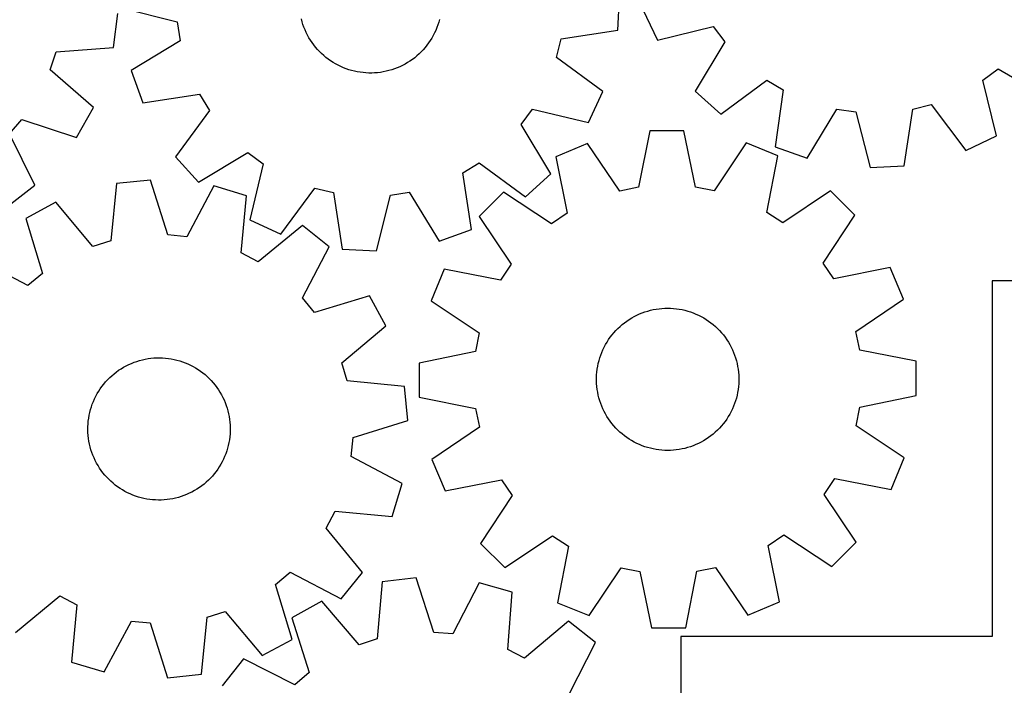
# Model space of a CAD drawing. Header units: millimetres. Extents: x 7 to 1243, y 7 to 1277.
# Tile 6 of 21: x 550 to 882, y 223 to 447. Entities that reach past the tile are written whole.
import ezdxf

# ---------------------------------------------------------------- set-up
doc = ezdxf.new("R2010")
doc.units = ezdxf.units.MM
doc.layers.add('CUT', color=7, linetype='CONTINUOUS', true_color=0x000000)

msp = doc.modelspace()

# ---------------------------------------------------------------- linework, layer by layer
at = {"layer": 'CUT'}
for p, q in [((751.462855, 443.661669), (751.976001, 455.186518)), ((581.359349, 437.766163), (582.807263, 449.211207)), ((584.0253, 451.116862), (602.826322, 446.430286)), ((759.874735, 450.629975), (764.809156, 440.202273)), ((602.826322, 446.430286), (603.798967, 440.07445)), ((644.952247, 446.460569), (644.698507, 447.406249)), ((645.24435, 445.526026), (644.952247, 446.460569)), ((645.574327, 444.604174), (645.24435, 445.526026)), ((690.709881, 445.386972), (690.374271, 444.467157)), ((691.007695, 446.319712), (690.709881, 445.386972)), ((691.267215, 447.263822), (691.007695, 446.319712)), ((645.941632, 443.69655), (645.574327, 444.604174)), ((646.345651, 442.804662), (645.941632, 443.69655)), ((646.785713, 441.929996), (646.345651, 442.804662)), ((647.261085, 441.074007), (646.785713, 441.929996)), ((689.146551, 441.800438), (688.665951, 440.947373)), ((689.591954, 442.672396), (689.146551, 441.800438)), ((690.001422, 443.561796), (689.591954, 442.672396)), ((690.374271, 444.467157), (690.001422, 443.561796)), ((732.319715, 440.664564), (751.462855, 443.661669)), ((764.809156, 440.202273), (783.620027, 444.84916)), ((783.620027, 444.84916), (787.451277, 439.68542)), ((603.798967, 440.07445), (587.259955, 429.979724)), ((647.770976, 440.238121), (647.261085, 441.074007)), ((648.314538, 439.423728), (647.770976, 440.238121)), ((648.890865, 438.632184), (648.314538, 439.423728)), ((649.498998, 437.864806), (648.890865, 438.632184)), ((687.021266, 438.515564), (686.40845, 437.75192)), ((687.602424, 439.303568), (687.021266, 438.515564)), ((688.150957, 440.114621), (687.602424, 439.303568)), ((688.665951, 440.947373), (688.150957, 440.114621)), ((730.786049, 434.420322), (732.319715, 440.664564)), ((787.451277, 439.68542), (777.550464, 423.029601)), ((560, 430.235493), (562.035978, 436.334467)), ((562.035978, 436.334467), (581.359349, 437.766163)), ((650.137925, 437.122871), (649.498998, 437.864806)), ((650.806584, 436.407615), (650.137925, 437.122871)), ((651.50386, 435.720228), (650.806584, 436.407615)), ((652.228593, 435.061853), (651.50386, 435.720228)), ((652.979577, 434.433588), (652.228593, 435.061853)), ((683.661761, 434.965717), (682.906948, 434.342057)), ((684.390508, 435.619646), (683.661761, 434.965717)), ((685.091976, 436.302755), (684.390508, 435.619646)), ((685.764997, 437.013908), (685.091976, 436.302755)), ((686.40845, 437.75192), (685.764997, 437.013908)), ((653.755563, 433.836477), (652.979577, 434.433588)), ((654.555258, 433.271514), (653.755563, 433.836477)), ((655.377331, 432.73964), (654.555258, 433.271514)), ((656.220415, 432.241739), (655.377331, 432.73964)), ((657.083106, 431.778641), (656.220415, 432.241739)), ((657.963968, 431.351117), (657.083106, 431.778641)), ((678.787256, 431.712261), (677.903796, 431.290132)), ((679.652764, 432.170073), (678.787256, 431.712261)), ((680.498877, 432.662807), (679.652764, 432.170073)), ((681.324189, 433.189643), (680.498877, 432.662807)), ((682.127325, 433.749703), (681.324189, 433.189643)), ((682.906948, 434.342057), (682.127325, 433.749703)), ((746.362453, 422.895651), (730.786049, 434.420322)), ((574.588446, 417.483252), (560, 430.235493)), ((587.259955, 429.979724), (591.196238, 419.135779)), ((658.861535, 430.959877), (657.963968, 431.351117)), ((659.774314, 430.605573), (658.861535, 430.959877)), ((660.700784, 430.288796), (659.774314, 430.605573)), ((661.639404, 430.010071), (660.700784, 430.288796)), ((662.588612, 429.769863), (661.639404, 430.010071)), ((663.546827, 429.568572), (662.588612, 429.769863)), ((664.512456, 429.406533), (663.546827, 429.568572)), ((665.48389, 429.284015), (664.512456, 429.406533)), ((666.459513, 429.201223), (665.48389, 429.284015)), ((667.437701, 429.158293), (666.459513, 429.201223)), ((668.416827, 429.155299), (667.437701, 429.158293)), ((669.395259, 429.192244), (668.416827, 429.155299)), ((670.37137, 429.269067), (669.395259, 429.192244)), ((671.343536, 429.38564), (670.37137, 429.269067)), ((672.310138, 429.54177), (671.343536, 429.38564)), ((673.269566, 429.737196), (672.310138, 429.54177)), ((674.220226, 429.971593), (673.269566, 429.737196)), ((675.160533, 430.244572), (674.220226, 429.971593)), ((676.088924, 430.555676), (675.160533, 430.244572)), ((677.003852, 430.90439), (676.088924, 430.555676)), ((677.903796, 431.290132), (677.003852, 430.90439)), ((874.502397, 426.789936), (879.666137, 430.621186)), ((879.666137, 430.621186), (896.321957, 420.720373)), ((786.099783, 415.283982), (801.700475, 426.775754)), ((801.700475, 426.775754), (807.216167, 423.471237)), ((879.149284, 407.979065), (874.502397, 426.789936)), ((591.196238, 419.135779), (610.359593, 422.000786)), ((610.359593, 422.000786), (613.690473, 416.500975)), ((741.477999, 412.444451), (746.362453, 422.895651)), ((777.550464, 423.029601), (786.099783, 415.283982)), ((807.216167, 423.471237), (804.442914, 404.294389)), ((850.88566, 417.002173), (857.122489, 418.565708)), ((857.122489, 418.565708), (868.721583, 403.044644)), ((568.87092, 407.463504), (574.588446, 417.483252)), ((613.690473, 416.500975), (602.273502, 400.845458)), ((718.838611, 411.819231), (722.645102, 417.00125)), ((722.645102, 417.00125), (741.477999, 412.444451)), ((815.305575, 400.410053), (825.321024, 416.997193)), ((825.321024, 416.997193), (831.681443, 416.05498)), ((831.681443, 416.05498), (836.457954, 397.276605)), ((847.980215, 397.844907), (850.88566, 417.002173)), ((546.255592, 408.679941), (550.470566, 413.535523)), ((550.470566, 413.535523), (568.87092, 407.463504)), ((728.819031, 395.210991), (718.838611, 411.819231)), ((554.853487, 391.31565), (546.255592, 408.679941)), ((762.15665, 409.624586), (758.379064, 390.620054)), ((773.692844, 409.665915), (762.15665, 409.624586)), ((777.606502, 390.688937), (773.692844, 409.665915)), ((741.199394, 405.377822), (730.557157, 400.924928)), ((752.077317, 389.343072), (741.199394, 405.377822)), ((794.67999, 405.569419), (783.917236, 389.45714)), ((805.353859, 401.192892), (794.67999, 405.569419)), ((868.721583, 403.044644), (879.149284, 407.979065)), ((610.059952, 392.33331), (626.668192, 402.31373)), ((626.668192, 402.31373), (631.85021, 398.507239)), ((804.442914, 404.294389), (815.305575, 400.410053)), ((602.273502, 400.845458), (610.059952, 392.33331)), ((631.85021, 398.507239), (627.293412, 379.674342)), ((699.151555, 395.510632), (704.651366, 398.841512)), ((704.651366, 398.841512), (720.306883, 387.424541)), ((730.557157, 400.924928), (734.339841, 381.92141)), ((801.707433, 382.162759), (805.353859, 401.192892)), ((702.016562, 376.347278), (699.151555, 395.510632)), ((720.306883, 387.424541), (728.819031, 395.210991)), ((836.457954, 397.276605), (847.980215, 397.844907)), ((582.3804, 391.875454), (580.498828, 372.590691)), ((593.856074, 393.056288), (582.3804, 391.875454)), ((599.625398, 374.558794), (593.856074, 393.056288)), ((545.73679, 384.246612), (554.853487, 391.31565)), ((615.145259, 391.053238), (606.026954, 373.956486)), ((626.199285, 387.752636), (615.145259, 391.053238)), ((637.744611, 374.789888), (649.269283, 390.366292)), ((649.269283, 390.366292), (655.513525, 388.832625)), ((655.513525, 388.832625), (658.510629, 369.689486)), ((674.722055, 387.977361), (681.077891, 388.950006)), ((681.077891, 388.950006), (691.172617, 372.410994)), ((712.820343, 388.981435), (704.692246, 380.79489)), ((729.006467, 378.330059), (712.820343, 388.981435)), ((758.379064, 390.620054), (752.077317, 389.343072)), ((783.917236, 389.45714), (777.606502, 390.688937)), ((823.175794, 389.37679), (807.066403, 378.609713)), ((831.362338, 381.248694), (823.175794, 389.37679)), ((561.945223, 385.579013), (551.794969, 380.096514)), ((574.354069, 370.697381), (561.945223, 385.579013)), ((624.450761, 368.455355), (626.199285, 387.752636)), ((670.035479, 369.17634), (674.722055, 387.977361)), ((734.339841, 381.92141), (729.006467, 378.330059)), ((807.066403, 378.609713), (801.707433, 382.162759)), ((551.794969, 380.096514), (557.436583, 361.559669)), ((627.293412, 379.674342), (637.744611, 374.789888)), ((704.692246, 380.79489), (715.459323, 364.685499)), ((820.710962, 365.06257), (831.362338, 381.248694)), ((645.101393, 377.755041), (630.134534, 365.449126)), ((654.050896, 370.47549), (645.101393, 377.755041)), ((691.172617, 372.410994), (702.016562, 376.347278)), ((580.498828, 372.590691), (574.354069, 370.697381)), ((606.026954, 373.956486), (599.625398, 374.558794)), ((645.050721, 353.316257), (654.050896, 370.47549)), ((658.510629, 369.689486), (670.035479, 369.17634)), ((552.484103, 357.458982), (535.324871, 366.459157)), ((630.134534, 365.449126), (624.450761, 368.455355)), ((692.876144, 362.972956), (688.499617, 352.299087)), ((711.906278, 359.326529), (692.876144, 362.972956)), ((715.459323, 364.685499), (711.906278, 359.326529)), ((824.302314, 359.729195), (820.710962, 365.06257)), ((843.305832, 363.51188), (824.302314, 359.729195)), ((847.758725, 352.869643), (843.305832, 363.51188)), ((557.436583, 361.559669), (552.484103, 357.458982)), ((922.702971, 359.03763), (877.702971, 359.03763)), ((877.702971, 359.03763), (877.702971, 239.03763)), ((649.151408, 348.363778), (645.050721, 353.316257)), ((667.688253, 354.005392), (649.151408, 348.363778)), ((673.170752, 343.855137), (667.688253, 354.005392)), ((688.499617, 352.299087), (704.611896, 341.536332)), ((831.723976, 341.991719), (847.758725, 352.869643)), ((760.54975, 348.583701), (761.483654, 348.877839)), ((761.483654, 348.877839), (762.42878, 349.133639)), ((762.42878, 349.133639), (763.383552, 349.350675)), ((763.383552, 349.350675), (764.346382, 349.528588)), ((764.346382, 349.528588), (765.315668, 349.66708)), ((765.315668, 349.66708), (766.289796, 349.76592)), ((766.289796, 349.76592), (767.267145, 349.824946)), ((767.267145, 349.824946), (768.246089, 349.844057)), ((768.246089, 349.844057), (769.224997, 349.823223)), ((769.224997, 349.823223), (770.20224, 349.762478)), ((770.20224, 349.762478), (771.176193, 349.661923)), ((771.176193, 349.661923), (772.145234, 349.521725)), ((772.145234, 349.521725), (773.10775, 349.342119)), ((773.10775, 349.342119), (774.062138, 349.123402)), ((774.062138, 349.123402), (775.006812, 348.865939)), ((775.006812, 348.865939), (775.940198, 348.570158)), ((753.663868, 344.922177), (754.454154, 345.500227)), ((754.454154, 345.500227), (755.267362, 346.045561)), ((755.267362, 346.045561), (756.102135, 346.557272)), ((756.102135, 346.557272), (756.957086, 347.034507)), ((756.957086, 347.034507), (757.830792, 347.476474)), ((757.830792, 347.476474), (758.721797, 347.882435)), ((758.721797, 347.882435), (759.628619, 348.251716)), ((759.628619, 348.251716), (760.54975, 348.583701)), ((775.940198, 348.570158), (776.860742, 348.236553)), ((776.860742, 348.236553), (777.766913, 347.865677)), ((777.766913, 347.865677), (778.657203, 347.458148)), ((778.657203, 347.458148), (779.530129, 347.014644)), ((779.530129, 347.014644), (780.384239, 346.535905)), ((780.384239, 346.535905), (781.218111, 346.022726)), ((781.218111, 346.022726), (782.030357, 345.475961)), ((782.030357, 345.475961), (782.819625, 344.896521)), ((658.28912, 331.446292), (673.170752, 343.855137)), ((750.100817, 341.576678), (750.757611, 342.302844)), ((750.757611, 342.302844), (751.443478, 343.001616)), ((751.443478, 343.001616), (752.157275, 343.671831)), ((752.157275, 343.671831), (752.897816, 344.312373)), ((752.897816, 344.312373), (753.663868, 344.922177)), ((782.819625, 344.896521), (783.584602, 344.285371)), ((783.584602, 344.285371), (784.324015, 343.643526)), ((784.324015, 343.643526), (785.036632, 342.972056)), ((785.036632, 342.972056), (785.721268, 342.272078)), ((785.721268, 342.272078), (786.376783, 341.544758)), ((704.611896, 341.536332), (703.380099, 335.225598)), ((747.785468, 338.422888), (748.31555, 339.246119)), ((748.31555, 339.246119), (748.87877, 340.047043)), ((748.87877, 340.047043), (749.474189, 340.824327)), ((749.474189, 340.824327), (750.100817, 341.576678)), ((786.376783, 341.544758), (787.002086, 340.791305)), ((787.002086, 340.791305), (787.596136, 340.012974)), ((787.596136, 340.012974), (788.157945, 339.21106)), ((788.157945, 339.21106), (788.686577, 338.386898)), ((833.000957, 335.689973), (831.723976, 341.991719)), ((746.0133, 334.934816), (746.402584, 335.833233)), ((746.402584, 335.833233), (746.828188, 336.715024)), ((746.828188, 336.715024), (747.289406, 337.578722)), ((747.289406, 337.578722), (747.785468, 338.422888)), ((788.686577, 338.386898), (789.181154, 337.54186)), ((789.181154, 337.54186), (789.64085, 336.677352)), ((789.64085, 336.677352), (790.064902, 335.794813)), ((790.064902, 335.794813), (790.452604, 334.895712)), ((852.00549, 331.912386), (833.000957, 335.689973)), ((589.20628, 331.9057), (590.142549, 332.192222)), ((590.142549, 332.192222), (591.089726, 332.440316)), ((591.089726, 332.440316), (592.046234, 332.64957)), ((592.046234, 332.64957), (593.010482, 332.819635)), ((593.010482, 332.819635), (593.980864, 332.950228)), ((593.980864, 332.950228), (594.955764, 333.041132)), ((594.955764, 333.041132), (595.933562, 333.092196)), ((595.933562, 333.092196), (596.912628, 333.103334)), ((596.912628, 333.103334), (597.891334, 333.074528)), ((597.891334, 333.074528), (598.868051, 333.005826)), ((598.868051, 333.005826), (599.841152, 332.897342)), ((599.841152, 332.897342), (600.809019, 332.749257)), ((600.809019, 332.749257), (601.77004, 332.561818)), ((601.77004, 332.561818), (602.722616, 332.335335)), ((602.722616, 332.335335), (603.665161, 332.070187)), ((603.665161, 332.070187), (604.596107, 331.766815)), ((703.380099, 335.225598), (684.403121, 331.31194)), ((744.831409, 331.205156), (745.069548, 332.154885)), ((745.069548, 332.154885), (745.346227, 333.09411)), ((745.346227, 333.09411), (745.660986, 334.021268)), ((745.660986, 334.021268), (746.0133, 334.934816)), ((790.452604, 334.895712), (790.80331, 333.981545)), ((790.80331, 333.981545), (791.116437, 333.053835)), ((791.116437, 333.053835), (791.391463, 332.114124)), ((791.391463, 332.114124), (791.62793, 331.163978)), ((582.290806, 328.300377), (583.085774, 328.871971)), ((583.085774, 328.871971), (583.903396, 329.410665)), ((583.903396, 329.410665), (584.742309, 329.91556)), ((584.742309, 329.91556), (585.601119, 330.385817)), ((585.601119, 330.385817), (586.478394, 330.820653)), ((586.478394, 330.820653), (587.372676, 331.219344)), ((587.372676, 331.219344), (588.282476, 331.581227)), ((588.282476, 331.581227), (589.20628, 331.9057)), ((604.596107, 331.766815), (605.513904, 331.425723)), ((605.513904, 331.425723), (606.417025, 331.047479)), ((606.417025, 331.047479), (607.303966, 330.632713)), ((607.303966, 330.632713), (608.173251, 330.182116)), ((608.173251, 330.182116), (609.023434, 329.696436)), ((609.023434, 329.696436), (609.853098, 329.176482)), ((609.853098, 329.176482), (610.660865, 328.623121)), ((660.18243, 325.301532), (658.28912, 331.446292)), ((684.403121, 331.31194), (684.44445, 319.775746)), ((744.351869, 328.308826), (744.47227, 329.280525)), ((744.47227, 329.280525), (744.632205, 330.246504)), ((744.632205, 330.246504), (744.831409, 331.205156)), ((791.62793, 331.163978), (791.825446, 330.204977)), ((791.825446, 330.204977), (791.983681, 329.238718)), ((791.983681, 329.238718), (792.102372, 328.266808)), ((852.046819, 320.376193), (852.00549, 331.912386)), ((578.700627, 324.984007), (579.363313, 325.7048)), ((579.363313, 325.7048), (580.054848, 326.397963)), ((580.054848, 326.397963), (580.774081, 327.062342)), ((580.774081, 327.062342), (581.519814, 327.696832)), ((581.519814, 327.696832), (582.290806, 328.300377)), ((610.660865, 328.623121), (611.445388, 328.037272)), ((611.445388, 328.037272), (612.205362, 327.419912)), ((612.205362, 327.419912), (612.939523, 326.772066)), ((612.939523, 326.772066), (613.646648, 326.094815)), ((613.646648, 326.094815), (614.32556, 325.389285)), ((744.229542, 325.375616), (744.230404, 326.354745)), ((744.230404, 326.354745), (744.271202, 327.333025)), ((744.271202, 327.333025), (744.351869, 328.308826)), ((792.102372, 328.266808), (792.181321, 327.290867)), ((792.181321, 327.290867), (792.220398, 326.312517)), ((792.220398, 326.312517), (792.219536, 325.333387)), ((576.35967, 321.849179), (576.896439, 322.668065)), ((576.896439, 322.668065), (577.466163, 323.464375)), ((577.466163, 323.464375), (578.067893, 324.236785)), ((578.067893, 324.236785), (578.700627, 324.984007)), ((614.32556, 325.389285), (614.97513, 324.65665)), ((614.97513, 324.65665), (615.594276, 323.898129)), ((615.594276, 323.898129), (616.181968, 323.114986)), ((616.181968, 323.114986), (616.737227, 322.308523)), ((616.737227, 322.308523), (617.25913, 321.480083)), ((679.467193, 323.419961), (660.18243, 325.301532)), ((680.648027, 311.944287), (679.467193, 323.419961)), ((744.268619, 324.397266), (744.229542, 325.375616)), ((744.347568, 323.421324), (744.268619, 324.397266)), ((744.466259, 322.449415), (744.347568, 323.421324)), ((744.624494, 321.483156), (744.466259, 322.449415)), ((791.97767, 322.407608), (791.817735, 321.441629)), ((792.098071, 323.379307), (791.97767, 322.407608)), ((792.178738, 324.355108), (792.098071, 323.379307)), ((792.219536, 325.333387), (792.178738, 324.355108)), ((574.559153, 318.375655), (574.955741, 319.270872)), ((574.955741, 319.270872), (575.388513, 320.149168)), ((575.388513, 320.149168), (575.856749, 321.00908)), ((575.856749, 321.00908), (576.35967, 321.849179)), ((617.25913, 321.480083), (617.746808, 320.631045)), ((617.746808, 320.631045), (618.199448, 319.762822)), ((618.199448, 319.762822), (618.616299, 318.876859)), ((618.616299, 318.876859), (618.996665, 317.97463)), ((684.44445, 319.775746), (703.448983, 315.99816)), ((744.82201, 320.524155), (744.624494, 321.483156)), ((745.058478, 319.574009), (744.82201, 320.524155)), ((745.333503, 318.634298), (745.058478, 319.574009)), ((791.380392, 319.533248), (791.103713, 318.594023)), ((791.618532, 320.482977), (791.380392, 319.533248)), ((791.817735, 321.441629), (791.618532, 320.482977)), ((833.069841, 316.462535), (852.046819, 320.376193)), ((573.346926, 314.655744), (573.592792, 315.603502)), ((573.592792, 315.603502), (573.877112, 316.540442)), ((573.877112, 316.540442), (574.199411, 317.465006)), ((574.199411, 317.465006), (574.559153, 318.375655)), ((618.996665, 317.97463), (619.339914, 317.057637)), ((619.339914, 317.057637), (619.645475, 316.127408)), ((619.645475, 316.127408), (619.912839, 315.185488)), ((703.448983, 315.99816), (704.725964, 309.696414)), ((745.64663, 317.706588), (745.333503, 318.634298)), ((745.997336, 316.792421), (745.64663, 317.706588)), ((746.385038, 315.89332), (745.997336, 316.792421)), ((746.80909, 315.010781), (746.385038, 315.89332)), ((790.047357, 315.8549), (789.621752, 314.973108)), ((790.43664, 316.753317), (790.047357, 315.8549)), ((790.788954, 317.666865), (790.43664, 316.753317)), ((791.103713, 318.594023), (790.788954, 317.666865)), ((831.838044, 310.151801), (833.069841, 316.462535)), ((572.843814, 311.763416), (572.972125, 312.734102)), ((572.972125, 312.734102), (573.139922, 313.698746)), ((573.139922, 313.698746), (573.346926, 314.655744)), ((619.912839, 315.185488), (620.14156, 314.233448)), ((620.14156, 314.233448), (620.331259, 313.27287)), ((620.331259, 313.27287), (620.481619, 312.305354)), ((620.481619, 312.305354), (620.592391, 311.33251)), ((747.268786, 314.146273), (746.80909, 315.010781)), ((747.763363, 313.301235), (747.268786, 314.146273)), ((748.291995, 312.477073), (747.763363, 313.301235)), ((748.853804, 311.675159), (748.291995, 312.477073)), ((788.13439, 312.442014), (787.57117, 311.64109)), ((788.664472, 313.265244), (788.13439, 312.442014)), ((789.160535, 314.109411), (788.664472, 313.265244)), ((789.621752, 314.973108), (789.160535, 314.109411)), ((572.697603, 308.831299), (572.706438, 309.810389)), ((572.72871, 307.852664), (572.697603, 308.831299)), ((572.706438, 309.810389), (572.755203, 310.788304)), ((572.755203, 310.788304), (572.843814, 311.763416)), ((620.592391, 311.33251), (620.66339, 310.355958)), ((620.66339, 310.355958), (620.694497, 309.377323)), ((620.694497, 309.377323), (620.685661, 308.398233)), ((662.150533, 306.174962), (680.648027, 311.944287)), ((704.725964, 309.696414), (688.691215, 298.81849)), ((749.447855, 310.896828), (748.853804, 311.675159)), ((750.073158, 310.143375), (749.447855, 310.896828)), ((750.728673, 309.416055), (750.073158, 310.143375)), ((751.413308, 308.716077), (750.728673, 309.416055)), ((785.692329, 309.385289), (785.006463, 308.686517)), ((786.349123, 310.111454), (785.692329, 309.385289)), ((786.975751, 310.863806), (786.349123, 310.111454)), ((787.57117, 311.64109), (786.975751, 310.863806)), ((847.950323, 299.389046), (831.838044, 310.151801)), ((572.799709, 306.876111), (572.72871, 307.852664)), ((572.91048, 305.903268), (572.799709, 306.876111)), ((573.060841, 304.935752), (572.91048, 305.903268)), ((620.419975, 305.47452), (620.252178, 304.509875)), ((620.548286, 306.445206), (620.419975, 305.47452)), ((620.636897, 307.420318), (620.548286, 306.445206)), ((620.685661, 308.398233), (620.636897, 307.420318)), ((661.548225, 299.773407), (662.150533, 306.174962)), ((752.125925, 308.044607), (751.413308, 308.716077)), ((752.865338, 307.402762), (752.125925, 308.044607)), ((753.630315, 306.791611), (752.865338, 307.402762)), ((754.419583, 306.212171), (753.630315, 306.791611)), ((755.231829, 305.665407), (754.419583, 306.212171)), ((756.065701, 305.152228), (755.231829, 305.665407)), ((781.182579, 305.642572), (780.347805, 305.130861)), ((781.995786, 306.187906), (781.182579, 305.642572)), ((782.786073, 306.765956), (781.995786, 306.187906)), ((783.552124, 307.37576), (782.786073, 306.765956)), ((784.292665, 308.016302), (783.552124, 307.37576)), ((785.006463, 308.686517), (784.292665, 308.016302)), ((573.250539, 303.975174), (573.060841, 304.935752)), ((573.479261, 303.023133), (573.250539, 303.975174)), ((573.746625, 302.081214), (573.479261, 303.023133)), ((619.799308, 302.60512), (619.514988, 301.668179)), ((620.045174, 303.552878), (619.799308, 302.60512)), ((620.252178, 304.509875), (620.045174, 303.552878)), ((756.919811, 304.673488), (756.065701, 305.152228)), ((757.792737, 304.229985), (756.919811, 304.673488)), ((758.683027, 303.822456), (757.792737, 304.229985)), ((759.589198, 303.45158), (758.683027, 303.822456)), ((760.509742, 303.117974), (759.589198, 303.45158)), ((761.443128, 302.822194), (760.509742, 303.117974)), ((762.387802, 302.564731), (761.443128, 302.822194)), ((763.342191, 302.346014), (762.387802, 302.564731)), ((764.304706, 302.166407), (763.342191, 302.346014)), ((765.273747, 302.02621), (764.304706, 302.166407)), ((772.103558, 302.159545), (771.134272, 302.021053)), ((773.066388, 302.337457), (772.103558, 302.159545)), ((774.021161, 302.554494), (773.066388, 302.337457)), ((774.966286, 302.810294), (774.021161, 302.554494)), ((775.900191, 303.104432), (774.966286, 302.810294)), ((776.821321, 303.436417), (775.900191, 303.104432)), ((777.728143, 303.805698), (776.821321, 303.436417)), ((778.619149, 304.211659), (777.728143, 303.805698)), ((779.492854, 304.653625), (778.619149, 304.211659)), ((780.347805, 305.130861), (779.492854, 304.653625)), ((574.052185, 301.150984), (573.746625, 302.081214)), ((574.395435, 300.233992), (574.052185, 301.150984)), ((574.775801, 299.331763), (574.395435, 300.233992)), ((575.192651, 298.4458), (574.775801, 299.331763)), ((618.436359, 298.93775), (618.003587, 298.059454)), ((618.832946, 299.832967), (618.436359, 298.93775)), ((619.192689, 300.743615), (618.832946, 299.832967)), ((619.514988, 301.668179), (619.192689, 300.743615)), ((678.644977, 290.655102), (661.548225, 299.773407)), ((766.2477, 301.925655), (765.273747, 302.02621)), ((767.224943, 301.86491), (766.2477, 301.925655)), ((768.203851, 301.844076), (767.224943, 301.86491)), ((769.182795, 301.863187), (768.203851, 301.844076)), ((770.160144, 301.922212), (769.182795, 301.863187)), ((771.134272, 302.021053), (770.160144, 301.922212)), ((843.573796, 288.715177), (847.950323, 299.389046)), ((575.645292, 297.577577), (575.192651, 298.4458)), ((576.13297, 296.728539), (575.645292, 297.577577)), ((576.654873, 295.900099), (576.13297, 296.728539)), ((577.210132, 295.093636), (576.654873, 295.900099)), ((616.49566, 295.540557), (615.925937, 294.744247)), ((617.03243, 296.359443), (616.49566, 295.540557)), ((617.535351, 297.199541), (617.03243, 296.359443)), ((618.003587, 298.059454), (617.535351, 297.199541)), ((688.691215, 298.81849), (693.144108, 288.176253)), ((577.797824, 294.310493), (577.210132, 295.093636)), ((578.41697, 293.551972), (577.797824, 294.310493)), ((579.06654, 292.819337), (578.41697, 293.551972)), ((579.745452, 292.113807), (579.06654, 292.819337)), ((614.028786, 292.503821), (613.337251, 291.810659)), ((614.691472, 293.224614), (614.028786, 292.503821)), ((615.324207, 293.971837), (614.691472, 293.224614)), ((615.925937, 294.744247), (615.324207, 293.971837)), ((820.990617, 287.002634), (824.543662, 292.361604)), ((824.543662, 292.361604), (843.573796, 288.715177)), ((580.452577, 291.436555), (579.745452, 292.113807)), ((581.186738, 290.78871), (580.452577, 291.436555)), ((581.946712, 290.171349), (581.186738, 290.78871)), ((582.731235, 289.585501), (581.946712, 290.171349)), ((583.539001, 289.032139), (582.731235, 289.585501)), ((584.368666, 288.512186), (583.539001, 289.032139)), ((610.306325, 289.33665), (609.488704, 288.797957)), ((611.101294, 289.908245), (610.306325, 289.33665)), ((611.872286, 290.511789), (611.101294, 289.908245)), ((612.618019, 291.146279), (611.872286, 290.511789)), ((613.337251, 291.810659), (612.618019, 291.146279)), ((675.344375, 279.601075), (678.644977, 290.655102)), ((693.144108, 288.176253), (712.147627, 291.958938)), ((712.147627, 291.958938), (715.738978, 286.625563)), ((585.218849, 288.026506), (584.368666, 288.512186)), ((586.088134, 287.575908), (585.218849, 288.026506)), ((586.975075, 287.161142), (586.088134, 287.575908)), ((587.878195, 286.782899), (586.975075, 287.161142)), ((588.795992, 286.441807), (587.878195, 286.782899)), ((589.726938, 286.138434), (588.795992, 286.441807)), ((590.669484, 285.873286), (589.726938, 286.138434)), ((591.62206, 285.646804), (590.669484, 285.873286)), ((592.583081, 285.459365), (591.62206, 285.646804)), ((601.345865, 285.559052), (600.381618, 285.388987)), ((602.302373, 285.768306), (601.345865, 285.559052)), ((603.249551, 286.0164), (602.302373, 285.768306)), ((604.18582, 286.302922), (603.249551, 286.0164)), ((605.109623, 286.627394), (604.18582, 286.302922)), ((606.019423, 286.989277), (605.109623, 286.627394)), ((606.913705, 287.387969), (606.019423, 286.989277)), ((607.790981, 287.822805), (606.913705, 287.387969)), ((608.64979, 288.293062), (607.790981, 287.822805)), ((609.488704, 288.797957), (608.64979, 288.293062)), ((715.738978, 286.625563), (705.087602, 270.439439)), ((831.757694, 270.893243), (820.990617, 287.002634)), ((593.550948, 285.31128), (592.583081, 285.459365)), ((594.524049, 285.202796), (593.550948, 285.31128)), ((595.500766, 285.134094), (594.524049, 285.202796)), ((596.479472, 285.105288), (595.500766, 285.134094)), ((597.458538, 285.116426), (596.479472, 285.105288)), ((598.436335, 285.16749), (597.458538, 285.116426)), ((599.411236, 285.258394), (598.436335, 285.16749)), ((600.381618, 285.388987), (599.411236, 285.258394)), ((653.040865, 275.665826), (656.047094, 281.349599)), ((656.047094, 281.349599), (675.344375, 279.601075)), ((665.34678, 260.698967), (653.040865, 275.665826)), ((713.274146, 262.311343), (729.383537, 273.078419)), ((729.383537, 273.078419), (734.742507, 269.525374)), ((802.110099, 269.766723), (807.443473, 273.358074)), ((807.443473, 273.358074), (823.629597, 262.706698)), ((705.087602, 270.439439), (713.274146, 262.311343)), ((734.742507, 269.525374), (731.096081, 250.49524)), ((805.892783, 250.763204), (802.110099, 269.766723)), ((823.629597, 262.706698), (831.757694, 270.893243)), ((778.070877, 261.068079), (784.372623, 262.345061)), ((784.372623, 262.345061), (795.250546, 246.310311)), ((635.955517, 256.648952), (640.907996, 260.74964)), ((640.907996, 260.74964), (658.067229, 251.749464)), ((658.067229, 251.749464), (665.34678, 260.698967)), ((741.76995, 246.118713), (752.532704, 262.230992)), ((752.532704, 262.230992), (758.843439, 260.999196)), ((758.843439, 260.999196), (762.757096, 242.022217)), ((774.29329, 242.063547), (778.070877, 261.068079)), ((641.597131, 238.112108), (635.955517, 256.648952)), ((671.906093, 257.550185), (670.273626, 238.242739)), ((683.365568, 258.87906), (671.906093, 257.550185)), ((689.373196, 240.457583), (683.365568, 258.87906)), ((704.678836, 257.150999), (695.781993, 239.937963)), ((715.774549, 253.993369), (704.678836, 257.150999)), ((548.290706, 240.453581), (563.257565, 252.759496)), ((563.257565, 252.759496), (568.941339, 249.753267)), ((714.275279, 234.675123), (715.774549, 253.993369)), ((568.941339, 249.753267), (567.192814, 230.455985)), ((651.5539, 250.99047), (641.475265, 245.377399)), ((664.153819, 236.270264), (651.5539, 250.99047)), ((731.096081, 250.49524), (741.76995, 246.118713)), ((795.250546, 246.310311), (805.892783, 250.763204)), ((612.893271, 245.617931), (619.038031, 247.511241)), ((619.038031, 247.511241), (631.446876, 232.629609)), ((578.246841, 227.155384), (587.365146, 244.252136)), ((587.365146, 244.252136), (593.766701, 243.649828)), ((593.766701, 243.649828), (599.536026, 225.152333)), ((611.0117, 226.333168), (612.893271, 245.617931)), ((641.475265, 245.377399), (647.355701, 226.914926)), ((734.804141, 244.240614), (719.997386, 231.742517)), ((743.84687, 237.077198), (734.804141, 244.240614)), ((695.781993, 239.937963), (689.373196, 240.457583)), ((762.757096, 242.022217), (774.29329, 242.063547)), ((631.446876, 232.629609), (641.597131, 238.112108)), ((670.273626, 238.242739), (664.153819, 236.270264)), ((735.068953, 219.803212), (743.84687, 237.077198)), ((877.702971, 239.03763), (772.702971, 239.03763)), ((772.702971, 239.03763), (772.702971, 179.03763)), ((719.997386, 231.742517), (714.275279, 234.675123)), ((567.192814, 230.455985), (578.246841, 227.155384)), ((625.182584, 231.528566), (618.019169, 222.485837)), ((642.45657, 222.750649), (625.182584, 231.528566)), ((599.536026, 225.152333), (611.0117, 226.333168)), ((647.355701, 226.914926), (642.45657, 222.750649))]:
    msp.add_line(p, q, dxfattribs=at)

doc.saveas('drawing.dxf')
